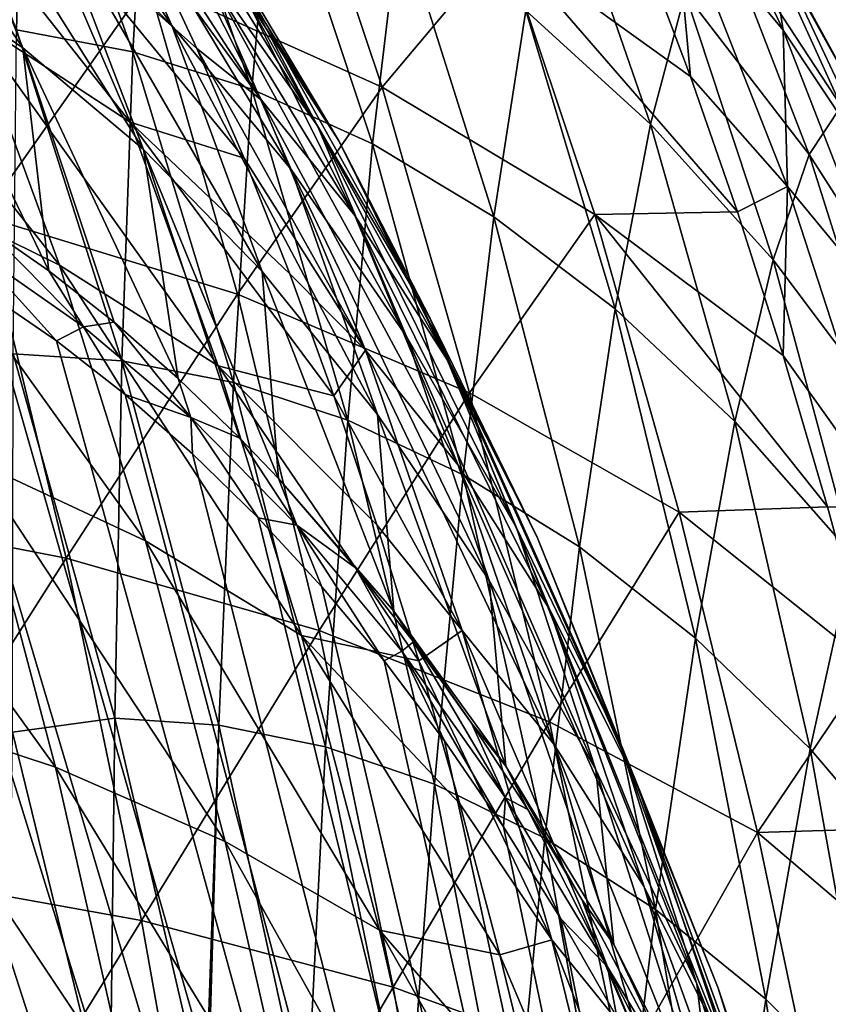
# Model space of a CAD drawing. Header units: millimetres. Extents: x 0 to 99, y -177 to 177.
# Tile 190 of 192: x 68 to 80, y 129 to 144. Entities that reach past the tile are written whole.
import ezdxf

# ---------------------------------------------------------------- set-up
doc = ezdxf.new("R2010")
doc.units = ezdxf.units.MM
doc.header["$LTSCALE"] = 26.699852
for name, color, linetype in [('10', 7, 'CONTINUOUS'), ('14', 7, 'CONTINUOUS'), ('18', 7, 'CONTINUOUS'), ('20', 7, 'CONTINUOUS'), ('32', 7, 'CONTINUOUS'), ('7', 7, 'CONTINUOUS'), ('9', 7, 'CONTINUOUS')]:
    doc.layers.add(name, color=color, linetype=linetype)

msp = doc.modelspace()

# ---------------------------------------------------------------- linework, layer by layer
at = {"layer": '10', "color": 253, "linetype": 'Continuous', "true_color": 0x9ca8ab}
for points in [[(67.762, 138.859, 74.383), (69.245, 133.542, 73.996), (67.75, 133.337, 68.319), (67.762, 138.859, 74.383)], [(67.75, 133.337, 68.319), (69.245, 133.542, 73.996), (69.171, 127.507, 68.236), (67.75, 133.337, 68.319)], [(69.245, 133.542, 73.996), (70.568, 127.855, 73.651), (69.171, 127.507, 68.236), (69.245, 133.542, 73.996)], [(67.672, 127.192, 62.675), (67.75, 133.337, 68.319), (69.171, 127.507, 68.236), (67.672, 127.192, 62.675)]]:
    msp.add_3dface(points, dxfattribs=at)
at = {"layer": '14', "color": 253, "linetype": 'Continuous', "true_color": 0x9ca8ab}
for points in [[(73.15, 142.751, 186.575), (71.779, 146.831, 181.538), (69.731, 144.288, 188.843), (73.15, 142.751, 186.575)], [(73.15, 142.751, 186.575), (74.928, 144.867, 179.215), (71.779, 146.831, 181.538), (73.15, 142.751, 186.575)], [(67.32, 140.867, 195.825), (69.731, 144.288, 188.843), (65.994, 145.506, 190.915), (67.32, 140.867, 195.825)], [(76.253, 140.893, 184.11), (74.928, 144.867, 179.215), (73.15, 142.751, 186.575), (76.253, 140.893, 184.11)], [(78.337, 140.933, 178.836), (77.653, 142.908, 176.285), (74.928, 144.867, 179.215), (78.337, 140.933, 178.836)], [(76.253, 140.893, 184.11), (78.337, 140.933, 178.836), (74.928, 144.867, 179.215), (76.253, 140.893, 184.11)], [(77.653, 142.908, 176.285), (76.952, 144.768, 173.671), (74.928, 144.867, 179.215), (77.653, 142.908, 176.285)], [(71.034, 139.728, 193.669), (69.731, 144.288, 188.843), (67.32, 140.867, 195.825), (71.034, 139.728, 193.669)], [(71.034, 139.728, 193.669), (73.15, 142.751, 186.575), (69.731, 144.288, 188.843), (71.034, 139.728, 193.669)], [(74.423, 138.289, 191.294), (73.15, 142.751, 186.575), (71.034, 139.728, 193.669), (74.423, 138.289, 191.294)], [(74.423, 138.289, 191.294), (76.253, 140.893, 184.11), (73.15, 142.751, 186.575), (74.423, 138.289, 191.294)], [(68.534, 135.876, 200.375), (67.32, 140.867, 195.825), (64.512, 136.655, 202.368), (68.534, 135.876, 200.375)], [(68.534, 135.876, 200.375), (71.034, 139.728, 193.669), (67.32, 140.867, 195.825), (68.534, 135.876, 200.375)], [(77.488, 136.549, 188.7), (76.253, 140.893, 184.11), (74.423, 138.289, 191.294), (77.488, 136.549, 188.7)], [(79.005, 138.836, 181.331), (78.337, 140.933, 178.836), (76.253, 140.893, 184.11), (79.005, 138.836, 181.331)], [(79.654, 136.625, 183.756), (79.005, 138.836, 181.331), (76.253, 140.893, 184.11), (79.654, 136.625, 183.756)], [(77.488, 136.549, 188.7), (79.654, 136.625, 183.756), (76.253, 140.893, 184.11), (77.488, 136.549, 188.7)], [(72.228, 134.82, 198.144), (71.034, 139.728, 193.669), (68.534, 135.876, 200.375), (72.228, 134.82, 198.144)], [(72.228, 134.82, 198.144), (74.423, 138.289, 191.294), (71.034, 139.728, 193.669), (72.228, 134.82, 198.144)], [(75.593, 133.485, 195.675), (74.423, 138.289, 191.294), (72.228, 134.82, 198.144), (75.593, 133.485, 195.675)], [(75.593, 133.485, 195.675), (77.488, 136.549, 188.7), (74.423, 138.289, 191.294), (75.593, 133.485, 195.675)], [(65.628, 131.306, 206.598), (68.534, 135.876, 200.375), (64.512, 136.655, 202.368), (65.628, 131.306, 206.598)], [(78.629, 131.872, 192.966), (77.488, 136.549, 188.7), (75.593, 133.485, 195.675), (78.629, 131.872, 192.966)], [(80.279, 134.32, 186.089), (79.654, 136.625, 183.756), (77.488, 136.549, 188.7), (80.279, 134.32, 186.089)], [(78.629, 131.872, 192.966), (80.279, 134.32, 186.089), (77.488, 136.549, 188.7), (78.629, 131.872, 192.966)], [(69.635, 130.588, 204.556), (68.534, 135.876, 200.375), (65.628, 131.306, 206.598), (69.635, 130.588, 204.556)], [(69.635, 130.588, 204.556), (72.228, 134.82, 198.144), (68.534, 135.876, 200.375), (69.635, 130.588, 204.556)], [(73.312, 129.615, 202.259), (72.228, 134.82, 198.144), (69.635, 130.588, 204.556), (73.312, 129.615, 202.259)], [(73.312, 129.615, 202.259), (75.593, 133.485, 195.675), (72.228, 134.82, 198.144), (73.312, 129.615, 202.259)], [(80.877, 131.94, 188.319), (80.279, 134.32, 186.089), (78.629, 131.872, 192.966), (80.877, 131.94, 188.319)], [(76.659, 128.388, 199.708), (75.593, 133.485, 195.675), (73.312, 129.615, 202.259), (76.659, 128.388, 199.708)], [(76.659, 128.388, 199.708), (78.629, 131.872, 192.966), (75.593, 133.485, 195.675), (76.659, 128.388, 199.708)], [(81.451, 129.472, 190.462), (80.877, 131.94, 188.319), (78.629, 131.872, 192.966), (81.451, 129.472, 190.462)], [(79.675, 126.906, 196.902), (78.629, 131.872, 192.966), (76.659, 128.388, 199.708), (79.675, 126.906, 196.902)], [(79.675, 126.906, 196.902), (81.451, 129.472, 190.462), (78.629, 131.872, 192.966), (79.675, 126.906, 196.902)], [(66.63, 125.711, 210.448), (69.635, 130.588, 204.556), (65.628, 131.306, 206.598), (66.63, 125.711, 210.448)], [(70.623, 125.052, 208.362), (69.635, 130.588, 204.556), (66.63, 125.711, 210.448), (70.623, 125.052, 208.362)], [(70.623, 125.052, 208.362), (73.312, 129.615, 202.259), (69.635, 130.588, 204.556), (70.623, 125.052, 208.362)], [(74.286, 124.163, 206.009), (73.312, 129.615, 202.259), (70.623, 125.052, 208.362), (74.286, 124.163, 206.009)], [(74.286, 124.163, 206.009), (76.659, 128.388, 199.708), (73.312, 129.615, 202.259), (74.286, 124.163, 206.009)]]:
    msp.add_3dface(points, dxfattribs=at)
at = {"layer": '18', "color": 253, "linetype": 'Continuous', "true_color": 0x9ca8ab}
for points in [[(67.104, 143.784, 175.757), (65.699, 147.007, 170.55), (69.468, 142.238, 174.044), (67.104, 143.784, 175.757)], [(69.468, 142.238, 174.044), (65.699, 147.007, 170.55), (68.117, 145.397, 168.939), (69.468, 142.238, 174.044)], [(69.744, 144.807, 164.889), (70.444, 143.315, 167.602), (68.117, 145.397, 168.939), (69.744, 144.807, 164.889)], [(70.444, 143.315, 167.602), (71.134, 141.716, 170.258), (68.117, 145.397, 168.939), (70.444, 143.315, 167.602)], [(71.134, 141.716, 170.258), (69.468, 142.238, 174.044), (68.117, 145.397, 168.939), (71.134, 141.716, 170.258)], [(65.907, 141.396, 182.391), (64.532, 145.096, 177.354), (68.438, 140.153, 180.706), (65.907, 141.396, 182.391)], [(68.438, 140.153, 180.706), (64.532, 145.096, 177.354), (67.104, 143.784, 175.757), (68.438, 140.153, 180.706)], [(68.438, 140.153, 180.706), (67.104, 143.784, 175.757), (70.754, 138.685, 178.89), (68.438, 140.153, 180.706)], [(70.754, 138.685, 178.89), (67.104, 143.784, 175.757), (69.468, 142.238, 174.044), (70.754, 138.685, 178.89)], [(71.134, 141.716, 170.258), (71.802, 140.025, 172.828), (69.468, 142.238, 174.044), (71.134, 141.716, 170.258)], [(71.802, 140.025, 172.828), (72.445, 138.243, 175.309), (69.468, 142.238, 174.044), (71.802, 140.025, 172.828)], [(72.445, 138.243, 175.309), (70.754, 138.685, 178.89), (69.468, 142.238, 174.044), (72.445, 138.243, 175.309)], [(67.192, 137.298, 187.136), (65.907, 141.396, 182.391), (69.692, 136.13, 185.366), (67.192, 137.298, 187.136)], [(69.692, 136.13, 185.366), (65.907, 141.396, 182.391), (68.438, 140.153, 180.706), (69.692, 136.13, 185.366)], [(69.692, 136.13, 185.366), (68.438, 140.153, 180.706), (71.969, 134.749, 183.451), (69.692, 136.13, 185.366)], [(71.969, 134.749, 183.451), (68.438, 140.153, 180.706), (70.754, 138.685, 178.89), (71.969, 134.749, 183.451)], [(72.445, 138.243, 175.309), (73.072, 136.361, 177.708), (70.754, 138.685, 178.89), (72.445, 138.243, 175.309)], [(73.072, 136.361, 177.708), (73.684, 134.378, 180.022), (70.754, 138.685, 178.89), (73.072, 136.361, 177.708)], [(73.684, 134.378, 180.022), (71.969, 134.749, 183.451), (70.754, 138.685, 178.89), (73.684, 134.378, 180.022)], [(65.661, 133.721, 193.263), (64.455, 138.261, 188.774), (68.38, 132.826, 191.558), (65.661, 133.721, 193.263)], [(68.38, 132.826, 191.558), (64.455, 138.261, 188.774), (67.192, 137.298, 187.136), (68.38, 132.826, 191.558)], [(68.38, 132.826, 191.558), (67.192, 137.298, 187.136), (70.857, 131.738, 189.71), (68.38, 132.826, 191.558)], [(70.857, 131.738, 189.71), (67.192, 137.298, 187.136), (69.692, 136.13, 185.366), (70.857, 131.738, 189.71)], [(70.857, 131.738, 189.71), (69.692, 136.13, 185.366), (73.108, 130.448, 187.704), (70.857, 131.738, 189.71)], [(73.108, 130.448, 187.704), (69.692, 136.13, 185.366), (71.969, 134.749, 183.451), (73.108, 130.448, 187.704)], [(73.684, 134.378, 180.022), (74.281, 132.291, 182.264), (71.969, 134.749, 183.451), (73.684, 134.378, 180.022)], [(74.281, 132.291, 182.264), (74.865, 130.085, 184.456), (71.969, 134.749, 183.451), (74.281, 132.291, 182.264)], [(74.865, 130.085, 184.456), (73.108, 130.448, 187.704), (71.969, 134.749, 183.451), (74.865, 130.085, 184.456)], [(66.76, 128.849, 197.41), (65.661, 133.721, 193.263), (69.467, 128.022, 195.646), (66.76, 128.849, 197.41)], [(69.467, 128.022, 195.646), (65.661, 133.721, 193.263), (68.38, 132.826, 191.558), (69.467, 128.022, 195.646)], [(69.467, 128.022, 195.646), (68.38, 132.826, 191.558), (71.93, 127.015, 193.727), (69.467, 128.022, 195.646)], [(71.93, 127.015, 193.727), (68.38, 132.826, 191.558), (70.857, 131.738, 189.71), (71.93, 127.015, 193.727)], [(71.93, 127.015, 193.727), (70.857, 131.738, 189.71), (74.166, 125.821, 191.638), (71.93, 127.015, 193.727)], [(74.166, 125.821, 191.638), (70.857, 131.738, 189.71), (73.108, 130.448, 187.704), (74.166, 125.821, 191.638)], [(74.865, 130.085, 184.456), (75.433, 127.769, 186.584), (73.108, 130.448, 187.704), (74.865, 130.085, 184.456)], [(75.433, 127.769, 186.584), (75.984, 125.365, 188.621), (73.108, 130.448, 187.704), (75.433, 127.769, 186.584)], [(75.984, 125.365, 188.621), (74.166, 125.821, 191.638), (73.108, 130.448, 187.704), (75.984, 125.365, 188.621)]]:
    msp.add_3dface(points, dxfattribs=at)
at = {"layer": '20', "color": 253, "linetype": 'Continuous', "true_color": 0x9ca8ab}
for points in [[(56.531, 141.976, 66.575), (89.445, 62.517, 189.411), (57.871, 142.177, 71.576), (56.531, 141.976, 66.575)], [(57.871, 142.177, 71.576), (89.445, 62.517, 189.411), (59.231, 142.252, 76.651), (57.871, 142.177, 71.576)], [(59.231, 142.252, 76.651), (89.445, 62.517, 189.411), (60.487, 142.153, 81.34), (59.231, 142.252, 76.651)], [(60.487, 142.153, 81.34), (89.445, 62.517, 189.411), (61.713, 141.968, 85.912), (60.487, 142.153, 81.34)], [(55.211, 141.649, 61.648), (89.445, 62.517, 189.411), (56.531, 141.976, 66.575), (55.211, 141.649, 61.648)], [(61.713, 141.968, 85.912), (89.445, 62.517, 189.411), (62.906, 141.697, 90.367), (61.713, 141.968, 85.912)], [(53.901, 141.184, 56.757), (89.445, 62.517, 189.411), (55.211, 141.649, 61.648), (53.901, 141.184, 56.757)], [(62.906, 141.697, 90.367), (89.445, 62.517, 189.411), (64.069, 141.341, 94.705), (62.906, 141.697, 90.367)], [(64.069, 141.341, 94.705), (89.445, 62.517, 189.411), (65.2, 140.899, 98.926), (64.069, 141.341, 94.705)], [(52.612, 140.597, 51.95), (89.445, 62.517, 189.411), (53.901, 141.184, 56.757), (52.612, 140.597, 51.95)], [(65.2, 140.899, 98.926), (89.445, 62.517, 189.411), (66.298, 140.37, 103.024), (65.2, 140.899, 98.926)], [(51.376, 139.915, 47.334), (89.445, 62.517, 189.411), (52.612, 140.597, 51.95), (51.376, 139.915, 47.334)], [(66.298, 140.37, 103.024), (89.445, 62.517, 189.411), (67.361, 139.752, 106.993), (66.298, 140.37, 103.024)], [(50.192, 139.133, 42.917), (89.445, 62.517, 189.411), (51.376, 139.915, 47.334), (50.192, 139.133, 42.917)], [(67.361, 139.752, 106.993), (89.445, 62.517, 189.411), (68.393, 139.048, 110.844), (67.361, 139.752, 106.993)], [(49.058, 138.26, 38.685), (89.445, 62.517, 189.411), (50.192, 139.133, 42.917), (49.058, 138.26, 38.685)], [(68.393, 139.048, 110.844), (89.445, 62.517, 189.411), (69.397, 138.263, 114.592), (68.393, 139.048, 110.844)], [(47.982, 137.323, 34.667), (89.445, 62.517, 189.411), (49.058, 138.26, 38.685), (47.982, 137.323, 34.667)], [(69.397, 138.263, 114.592), (89.445, 62.517, 189.411), (70.378, 137.4, 118.25), (69.397, 138.263, 114.592)], [(70.378, 137.4, 118.25), (89.445, 62.517, 189.411), (71.336, 136.465, 121.827), (70.378, 137.4, 118.25)], [(46.965, 136.318, 30.875), (89.445, 62.517, 189.411), (47.982, 137.323, 34.667), (46.965, 136.318, 30.875)], [(71.336, 136.465, 121.827), (89.445, 62.517, 189.411), (72.269, 135.459, 125.309), (71.336, 136.465, 121.827)], [(46.004, 135.251, 27.286), (89.445, 62.517, 189.411), (46.965, 136.318, 30.875), (46.004, 135.251, 27.286)], [(72.269, 135.459, 125.309), (89.445, 62.517, 189.411), (73.177, 134.376, 128.697), (72.269, 135.459, 125.309)], [(45.091, 134.139, 23.878), (89.445, 62.517, 189.411), (46.004, 135.251, 27.286), (45.091, 134.139, 23.878)], [(73.177, 134.376, 128.697), (89.445, 62.517, 189.411), (74.06, 133.21, 131.994), (73.177, 134.376, 128.697)], [(44.228, 132.976, 20.658), (89.445, 62.517, 189.411), (45.091, 134.139, 23.878), (44.228, 132.976, 20.658)], [(74.06, 133.21, 131.994), (89.445, 62.517, 189.411), (74.92, 131.956, 135.204), (74.06, 133.21, 131.994)], [(43.414, 131.771, 17.62), (89.445, 62.517, 189.411), (44.228, 132.976, 20.658), (43.414, 131.771, 17.62)], [(74.92, 131.956, 135.204), (89.445, 62.517, 189.411), (75.759, 130.609, 138.332), (74.92, 131.956, 135.204)], [(41.924, 129.287, 12.059), (89.445, 62.517, 189.411), (43.414, 131.771, 17.62), (41.924, 129.287, 12.059)], [(75.759, 130.609, 138.332), (89.445, 62.517, 189.411), (76.575, 129.178, 141.379), (75.759, 130.609, 138.332)]]:
    msp.add_3dface(points, dxfattribs=at)
at = {"layer": '32', "color": 253, "linetype": 'Continuous', "true_color": 0x9ca8ab}
for points in [[(68.789, 139.253, 112.515), (67.333, 140.726, 107.678), (67.205, 140.358, 106.612), (68.789, 139.253, 112.515)], [(68.28, 140.067, 111.194), (67.333, 140.726, 107.678), (68.789, 139.253, 112.515), (68.28, 140.067, 111.194)], [(67.361, 139.752, 106.993), (68.393, 139.048, 110.844), (67.205, 140.358, 106.612), (67.361, 139.752, 106.993)], [(68.393, 139.048, 110.844), (68.789, 139.253, 112.515), (67.205, 140.358, 106.612), (68.393, 139.048, 110.844)], [(69.234, 139.32, 114.741), (68.28, 140.067, 111.194), (68.789, 139.253, 112.515), (69.234, 139.32, 114.741)], [(70.355, 137.927, 118.356), (69.234, 139.32, 114.741), (68.789, 139.253, 112.515), (70.355, 137.927, 118.356)], [(70.172, 138.499, 118.224), (69.234, 139.32, 114.741), (70.355, 137.927, 118.356), (70.172, 138.499, 118.224)], [(68.393, 139.048, 110.844), (69.397, 138.263, 114.592), (68.789, 139.253, 112.515), (68.393, 139.048, 110.844)], [(69.397, 138.263, 114.592), (70.355, 137.927, 118.356), (68.789, 139.253, 112.515), (69.397, 138.263, 114.592)], [(71.069, 137.629, 121.556), (70.172, 138.499, 118.224), (70.355, 137.927, 118.356), (71.069, 137.629, 121.556)], [(69.397, 138.263, 114.592), (70.378, 137.4, 118.25), (70.355, 137.927, 118.356), (69.397, 138.263, 114.592)], [(71.904, 136.358, 124.13), (71.069, 137.629, 121.556), (70.355, 137.927, 118.356), (71.904, 136.358, 124.13)], [(70.378, 137.4, 118.25), (71.336, 136.465, 121.827), (70.355, 137.927, 118.356), (70.378, 137.4, 118.25)], [(71.336, 136.465, 121.827), (71.904, 136.358, 124.13), (70.355, 137.927, 118.356), (71.336, 136.465, 121.827)], [(71.633, 137.036, 123.651), (71.069, 137.629, 121.556), (71.904, 136.358, 124.13), (71.633, 137.036, 123.651)], [(72.76, 135.736, 127.838), (71.633, 137.036, 123.651), (71.904, 136.358, 124.13), (72.76, 135.736, 127.838)], [(71.336, 136.465, 121.827), (72.269, 135.459, 125.309), (71.904, 136.358, 124.13), (71.336, 136.465, 121.827)], [(73.436, 134.518, 129.84), (72.76, 135.736, 127.838), (71.904, 136.358, 124.13), (73.436, 134.518, 129.84)], [(72.269, 135.459, 125.309), (73.177, 134.376, 128.697), (71.904, 136.358, 124.13), (72.269, 135.459, 125.309)], [(73.177, 134.376, 128.697), (73.436, 134.518, 129.84), (71.904, 136.358, 124.13), (73.177, 134.376, 128.697)], [(73.606, 134.653, 130.982), (72.76, 135.736, 127.838), (73.436, 134.518, 129.84), (73.606, 134.653, 130.982)], [(74.951, 132.378, 135.486), (73.606, 134.653, 130.982), (73.436, 134.518, 129.84), (74.951, 132.378, 135.486)], [(74.452, 133.468, 134.123), (73.606, 134.653, 130.982), (74.951, 132.378, 135.486), (74.452, 133.468, 134.123)], [(73.177, 134.376, 128.697), (74.06, 133.21, 131.994), (73.436, 134.518, 129.84), (73.177, 134.376, 128.697)], [(74.06, 133.21, 131.994), (74.92, 131.956, 135.204), (73.436, 134.518, 129.84), (74.06, 133.21, 131.994)], [(74.92, 131.956, 135.204), (74.951, 132.378, 135.486), (73.436, 134.518, 129.84), (74.92, 131.956, 135.204)], [(75.277, 132.205, 137.186), (74.452, 133.468, 134.123), (74.951, 132.378, 135.486), (75.277, 132.205, 137.186)], [(74.92, 131.956, 135.204), (75.759, 130.609, 138.332), (74.951, 132.378, 135.486), (74.92, 131.956, 135.204)], [(76.439, 129.911, 141.031), (75.277, 132.205, 137.186), (74.951, 132.378, 135.486), (76.439, 129.911, 141.031)], [(75.759, 130.609, 138.332), (76.439, 129.911, 141.031), (74.951, 132.378, 135.486), (75.759, 130.609, 138.332)], [(76.065, 130.891, 140.114), (75.277, 132.205, 137.186), (76.439, 129.911, 141.031), (76.065, 130.891, 140.114)], [(77.563, 128.054, 145.678), (76.065, 130.891, 140.114), (76.439, 129.911, 141.031), (77.563, 128.054, 145.678)], [(75.759, 130.609, 138.332), (76.575, 129.178, 141.379), (76.439, 129.911, 141.031), (75.759, 130.609, 138.332)], [(77.882, 127.091, 146.411), (77.563, 128.054, 145.678), (76.439, 129.911, 141.031), (77.882, 127.091, 146.411)], [(76.575, 129.178, 141.379), (77.369, 127.663, 144.341), (76.439, 129.911, 141.031), (76.575, 129.178, 141.379)], [(77.369, 127.663, 144.341), (77.882, 127.091, 146.411), (76.439, 129.911, 141.031), (77.369, 127.663, 144.341)]]:
    msp.add_3dface(points, dxfattribs=at)
at = {"layer": '7', "color": 253, "linetype": 'Continuous', "true_color": 0x9ca8ab}
for points in [[(68.291, 145.431, 125.069), (70.079, 143.648, 131.867), (66.851, 148.515, 126.876), (68.291, 145.431, 125.069)], [(66.851, 148.515, 126.876), (70.079, 143.648, 131.867), (68.688, 146.736, 133.869), (66.851, 148.515, 126.876)], [(66.125, 144.536, 109.694), (67.903, 143.326, 116.431), (64.635, 148.117, 111.2), (66.125, 144.536, 109.694)], [(64.635, 148.117, 111.2), (67.903, 143.326, 116.431), (66.472, 146.914, 118.161), (64.635, 148.117, 111.2)], [(70.476, 144.633, 140.687), (72.203, 142.186, 147.269), (69.076, 147.236, 142.678), (70.476, 144.633, 140.687)], [(69.076, 147.236, 142.678), (72.203, 142.186, 147.269), (70.837, 144.785, 149.413), (69.076, 147.236, 142.678)], [(67.903, 143.326, 116.431), (69.665, 141.84, 123.116), (66.472, 146.914, 118.161), (67.903, 143.326, 116.431)], [(66.472, 146.914, 118.161), (69.665, 141.84, 123.116), (68.291, 145.431, 125.069), (66.472, 146.914, 118.161)], [(70.837, 144.785, 149.413), (72.518, 141.966, 155.836), (69.436, 146.921, 151.324), (70.837, 144.785, 149.413)], [(69.436, 146.921, 151.324), (72.518, 141.966, 155.836), (71.141, 144.097, 157.864), (69.436, 146.921, 151.324)], [(70.079, 143.648, 131.867), (71.821, 141.548, 138.497), (68.688, 146.736, 133.869), (70.079, 143.648, 131.867)], [(68.688, 146.736, 133.869), (71.821, 141.548, 138.497), (70.476, 144.633, 140.687), (68.688, 146.736, 133.869)], [(69.762, 145.785, 159.616), (71.385, 142.561, 165.849), (69.039, 146.189, 162.139), (69.762, 145.785, 159.616)], [(69.039, 146.189, 162.139), (71.385, 142.561, 165.849), (69.744, 144.807, 164.889), (69.039, 146.189, 162.139)], [(71.141, 144.097, 157.864), (72.751, 140.877, 164.02), (69.762, 145.785, 159.616), (71.141, 144.097, 157.864)], [(69.762, 145.785, 159.616), (72.751, 140.877, 164.02), (71.385, 142.561, 165.849), (69.762, 145.785, 159.616)], [(69.665, 141.84, 123.116), (71.396, 140.06, 129.697), (68.291, 145.431, 125.069), (69.665, 141.84, 123.116)], [(68.291, 145.431, 125.069), (71.396, 140.06, 129.697), (70.079, 143.648, 131.867), (68.291, 145.431, 125.069)], [(69.744, 144.807, 164.889), (71.385, 142.561, 165.849), (70.444, 143.315, 167.602), (69.744, 144.807, 164.889)], [(72.203, 142.186, 147.269), (73.851, 139.376, 153.553), (70.837, 144.785, 149.413), (72.203, 142.186, 147.269)], [(70.837, 144.785, 149.413), (73.851, 139.376, 153.553), (72.518, 141.966, 155.836), (70.837, 144.785, 149.413)], [(71.821, 141.548, 138.497), (73.503, 139.111, 144.903), (70.476, 144.633, 140.687), (71.821, 141.548, 138.497)], [(70.476, 144.633, 140.687), (73.503, 139.111, 144.903), (72.203, 142.186, 147.269), (70.476, 144.633, 140.687)], [(67.903, 143.326, 116.431), (66.125, 144.536, 109.694), (68.28, 140.067, 111.194), (67.903, 143.326, 116.431)], [(68.28, 140.067, 111.194), (66.125, 144.536, 109.694), (67.333, 140.726, 107.678), (68.28, 140.067, 111.194)], [(72.518, 141.966, 155.836), (74.107, 138.755, 161.891), (71.141, 144.097, 157.864), (72.518, 141.966, 155.836)], [(71.141, 144.097, 157.864), (74.107, 138.755, 161.891), (72.751, 140.877, 164.02), (71.141, 144.097, 157.864)], [(71.396, 140.06, 129.697), (73.083, 137.97, 136.119), (70.079, 143.648, 131.867), (71.396, 140.06, 129.697)], [(70.079, 143.648, 131.867), (73.083, 137.97, 136.119), (71.821, 141.548, 138.497), (70.079, 143.648, 131.867)], [(69.665, 141.84, 123.116), (67.903, 143.326, 116.431), (70.172, 138.499, 118.224), (69.665, 141.84, 123.116)], [(70.172, 138.499, 118.224), (67.903, 143.326, 116.431), (69.234, 139.32, 114.741), (70.172, 138.499, 118.224)], [(69.234, 139.32, 114.741), (67.903, 143.326, 116.431), (68.28, 140.067, 111.194), (69.234, 139.32, 114.741)], [(71.385, 142.561, 165.849), (72.904, 138.91, 171.637), (70.444, 143.315, 167.602), (71.385, 142.561, 165.849)], [(70.444, 143.315, 167.602), (72.904, 138.91, 171.637), (71.134, 141.716, 170.258), (70.444, 143.315, 167.602)], [(72.751, 140.877, 164.02), (74.257, 137.235, 169.743), (71.385, 142.561, 165.849), (72.751, 140.877, 164.02)], [(71.385, 142.561, 165.849), (74.257, 137.235, 169.743), (72.904, 138.91, 171.637), (71.385, 142.561, 165.849)], [(73.503, 139.111, 144.903), (75.111, 136.32, 151.026), (72.203, 142.186, 147.269), (73.503, 139.111, 144.903)], [(72.203, 142.186, 147.269), (75.111, 136.32, 151.026), (73.851, 139.376, 153.553), (72.203, 142.186, 147.269)], [(73.851, 139.376, 153.553), (75.411, 136.184, 159.484), (72.518, 141.966, 155.836), (73.851, 139.376, 153.553)], [(72.518, 141.966, 155.836), (75.411, 136.184, 159.484), (74.107, 138.755, 161.891), (72.518, 141.966, 155.836)], [(71.396, 140.06, 129.697), (69.665, 141.84, 123.116), (71.633, 137.036, 123.651), (71.396, 140.06, 129.697)], [(71.633, 137.036, 123.651), (69.665, 141.84, 123.116), (71.069, 137.629, 121.556), (71.633, 137.036, 123.651)], [(71.069, 137.629, 121.556), (69.665, 141.84, 123.116), (70.172, 138.499, 118.224), (71.069, 137.629, 121.556)], [(71.134, 141.716, 170.258), (72.904, 138.91, 171.637), (71.802, 140.025, 172.828), (71.134, 141.716, 170.258)], [(73.083, 137.97, 136.119), (74.712, 135.551, 142.327), (71.821, 141.548, 138.497), (73.083, 137.97, 136.119)], [(71.821, 141.548, 138.497), (74.712, 135.551, 142.327), (73.503, 139.111, 144.903), (71.821, 141.548, 138.497)], [(74.107, 138.755, 161.891), (75.595, 135.13, 167.529), (72.751, 140.877, 164.02), (74.107, 138.755, 161.891)], [(72.751, 140.877, 164.02), (75.595, 135.13, 167.529), (74.257, 137.235, 169.743), (72.751, 140.877, 164.02)], [(73.083, 137.97, 136.119), (71.396, 140.06, 129.697), (73.317, 135.102, 130.062), (73.083, 137.97, 136.119)], [(73.317, 135.102, 130.062), (71.396, 140.06, 129.697), (71.633, 137.036, 123.651), (73.317, 135.102, 130.062)], [(71.802, 140.025, 172.828), (72.904, 138.91, 171.637), (72.445, 138.243, 175.309), (71.802, 140.025, 172.828)], [(75.111, 136.32, 151.026), (76.632, 133.156, 156.813), (73.851, 139.376, 153.553), (75.111, 136.32, 151.026)], [(73.851, 139.376, 153.553), (76.632, 133.156, 156.813), (75.411, 136.184, 159.484), (73.851, 139.376, 153.553)], [(74.712, 135.551, 142.327), (76.271, 132.788, 148.267), (73.503, 139.111, 144.903), (74.712, 135.551, 142.327)], [(73.503, 139.111, 144.903), (76.271, 132.788, 148.267), (75.111, 136.32, 151.026), (73.503, 139.111, 144.903)], [(72.904, 138.91, 171.637), (74.315, 134.819, 176.956), (72.445, 138.243, 175.309), (72.904, 138.91, 171.637)], [(74.257, 137.235, 169.743), (75.657, 133.159, 175.013), (72.904, 138.91, 171.637), (74.257, 137.235, 169.743)], [(72.904, 138.91, 171.637), (75.657, 133.159, 175.013), (74.315, 134.819, 176.956), (72.904, 138.91, 171.637)], [(75.411, 136.184, 159.484), (76.87, 132.586, 165.016), (74.107, 138.755, 161.891), (75.411, 136.184, 159.484)], [(74.107, 138.755, 161.891), (76.87, 132.586, 165.016), (75.595, 135.13, 167.529), (74.107, 138.755, 161.891)], [(72.445, 138.243, 175.309), (74.315, 134.819, 176.956), (73.072, 136.361, 177.708), (72.445, 138.243, 175.309)], [(74.712, 135.551, 142.327), (73.083, 137.97, 136.119), (74.955, 132.84, 136.309), (74.712, 135.551, 142.327)], [(74.955, 132.84, 136.309), (73.083, 137.97, 136.119), (73.317, 135.102, 130.062), (74.955, 132.84, 136.309)], [(75.595, 135.13, 167.529), (76.976, 131.079, 172.729), (74.257, 137.235, 169.743), (75.595, 135.13, 167.529)], [(74.257, 137.235, 169.743), (76.976, 131.079, 172.729), (75.657, 133.159, 175.013), (74.257, 137.235, 169.743)], [(73.317, 135.102, 130.062), (71.633, 137.036, 123.651), (72.76, 135.736, 127.838), (73.317, 135.102, 130.062)], [(73.072, 136.361, 177.708), (74.315, 134.819, 176.956), (73.684, 134.378, 180.022), (73.072, 136.361, 177.708)], [(76.271, 132.788, 148.267), (77.746, 129.663, 153.89), (75.111, 136.32, 151.026), (76.271, 132.788, 148.267)], [(75.111, 136.32, 151.026), (77.746, 129.663, 153.89), (76.632, 133.156, 156.813), (75.111, 136.32, 151.026)], [(76.632, 133.156, 156.813), (78.056, 129.597, 162.219), (75.411, 136.184, 159.484), (76.632, 133.156, 156.813)], [(75.411, 136.184, 159.484), (78.056, 129.597, 162.219), (76.87, 132.586, 165.016), (75.411, 136.184, 159.484)], [(73.317, 135.102, 130.062), (72.76, 135.736, 127.838), (73.606, 134.653, 130.982), (73.317, 135.102, 130.062)], [(76.271, 132.788, 148.267), (74.712, 135.551, 142.327), (76.53, 130.238, 142.322), (76.271, 132.788, 148.267)], [(76.53, 130.238, 142.322), (74.712, 135.551, 142.327), (74.955, 132.84, 136.309), (76.53, 130.238, 142.322)], [(74.955, 132.84, 136.309), (73.317, 135.102, 130.062), (74.452, 133.468, 134.123), (74.955, 132.84, 136.309)], [(74.452, 133.468, 134.123), (73.317, 135.102, 130.062), (73.606, 134.653, 130.982), (74.452, 133.468, 134.123)], [(76.87, 132.586, 165.016), (78.226, 128.573, 170.128), (75.595, 135.13, 167.529), (76.87, 132.586, 165.016)], [(75.595, 135.13, 167.529), (78.226, 128.573, 170.128), (76.976, 131.079, 172.729), (75.595, 135.13, 167.529)], [(74.315, 134.819, 176.956), (75.627, 130.306, 181.838), (73.684, 134.378, 180.022), (74.315, 134.819, 176.956)], [(75.657, 133.159, 175.013), (76.957, 128.667, 179.856), (74.315, 134.819, 176.956), (75.657, 133.159, 175.013)], [(74.315, 134.819, 176.956), (76.957, 128.667, 179.856), (75.627, 130.306, 181.838), (74.315, 134.819, 176.956)], [(73.684, 134.378, 180.022), (75.627, 130.306, 181.838), (74.281, 132.291, 182.264), (73.684, 134.378, 180.022)], [(75.277, 132.205, 137.186), (74.955, 132.84, 136.309), (74.452, 133.468, 134.123), (75.277, 132.205, 137.186)], [(76.976, 131.079, 172.729), (78.259, 126.622, 177.516), (75.657, 133.159, 175.013), (76.976, 131.079, 172.729)], [(75.657, 133.159, 175.013), (78.259, 126.622, 177.516), (76.957, 128.667, 179.856), (75.657, 133.159, 175.013)], [(77.746, 129.663, 153.89), (79.129, 126.158, 159.151), (76.632, 133.156, 156.813), (77.746, 129.663, 153.89)], [(76.632, 133.156, 156.813), (79.129, 126.158, 159.151), (78.056, 129.597, 162.219), (76.632, 133.156, 156.813)], [(76.53, 130.238, 142.322), (74.955, 132.84, 136.309), (76.065, 130.891, 140.114), (76.53, 130.238, 142.322)], [(76.065, 130.891, 140.114), (74.955, 132.84, 136.309), (75.277, 132.205, 137.186), (76.065, 130.891, 140.114)], [(77.746, 129.663, 153.89), (76.271, 132.788, 148.267), (78.029, 127.281, 148.046), (77.746, 129.663, 153.89)], [(78.029, 127.281, 148.046), (76.271, 132.788, 148.267), (76.53, 130.238, 142.322), (78.029, 127.281, 148.046)], [(78.056, 129.597, 162.219), (79.38, 125.638, 167.224), (76.87, 132.586, 165.016), (78.056, 129.597, 162.219)], [(76.87, 132.586, 165.016), (79.38, 125.638, 167.224), (78.226, 128.573, 170.128), (76.87, 132.586, 165.016)], [(74.281, 132.291, 182.264), (75.627, 130.306, 181.838), (74.865, 130.085, 184.456), (74.281, 132.291, 182.264)], [(78.226, 128.573, 170.128), (79.484, 124.167, 174.841), (76.976, 131.079, 172.729), (78.226, 128.573, 170.128)], [(76.976, 131.079, 172.729), (79.484, 124.167, 174.841), (78.259, 126.622, 177.516), (76.976, 131.079, 172.729)], [(77.563, 128.054, 145.678), (76.53, 130.238, 142.322), (76.065, 130.891, 140.114), (77.563, 128.054, 145.678)], [(75.627, 130.306, 181.838), (76.847, 125.392, 186.312), (74.865, 130.085, 184.456), (75.627, 130.306, 181.838)], [(76.957, 128.667, 179.856), (78.164, 123.782, 184.299), (75.627, 130.306, 181.838), (76.957, 128.667, 179.856)], [(75.627, 130.306, 181.838), (78.164, 123.782, 184.299), (76.847, 125.392, 186.312), (75.627, 130.306, 181.838)], [(78.029, 127.281, 148.046), (76.53, 130.238, 142.322), (77.563, 128.054, 145.678), (78.029, 127.281, 148.046)], [(74.865, 130.085, 184.456), (76.847, 125.392, 186.312), (75.433, 127.769, 186.584), (74.865, 130.085, 184.456)], [(79.129, 126.158, 159.151), (77.746, 129.663, 153.89), (79.439, 123.95, 153.435), (79.129, 126.158, 159.151)], [(79.439, 123.95, 153.435), (77.746, 129.663, 153.89), (78.029, 127.281, 148.046), (79.439, 123.95, 153.435)], [(79.129, 126.158, 159.151), (80.413, 122.268, 164.031), (78.056, 129.597, 162.219), (79.129, 126.158, 159.151)], [(78.056, 129.597, 162.219), (80.413, 122.268, 164.031), (79.38, 125.638, 167.224), (78.056, 129.597, 162.219)]]:
    msp.add_3dface(points, dxfattribs=at)
at = {"layer": '9', "color": 253, "linetype": 'Continuous', "true_color": 0x9ca8ab}
for points in [[(67.923, 147.633, 88.208), (67.808, 143.586, 80.958), (66.16, 147.948, 81.616), (67.923, 147.633, 88.208)], [(69.507, 143.268, 87.322), (67.808, 143.586, 80.958), (67.923, 147.633, 88.208), (69.507, 143.268, 87.322)], [(69.727, 147.086, 94.965), (69.507, 143.268, 87.322), (67.923, 147.633, 88.208), (69.727, 147.086, 94.965)], [(77.412, 145.505, 169.218), (79.005, 143.583, 167.207), (77.253, 147.28, 160.742), (77.412, 145.505, 169.218)], [(79.005, 143.583, 167.207), (78.792, 144.984, 158.623), (77.253, 147.28, 160.742), (79.005, 143.583, 167.207)], [(71.245, 142.719, 93.84), (69.507, 143.268, 87.322), (69.727, 147.086, 94.965), (71.245, 142.719, 93.84)], [(71.559, 146.288, 101.831), (71.245, 142.719, 93.84), (69.727, 147.086, 94.965), (71.559, 146.288, 101.831)], [(73.008, 141.921, 100.459), (71.245, 142.719, 93.84), (71.559, 146.288, 101.831), (73.008, 141.921, 100.459)], [(73.403, 145.222, 108.751), (73.008, 141.921, 100.459), (71.559, 146.288, 101.831), (73.403, 145.222, 108.751)], [(77.069, 142.211, 122.526), (75.245, 143.87, 115.668), (75.716, 146.123, 124.546), (77.069, 142.211, 122.526)], [(77.576, 144.122, 131.515), (77.069, 142.211, 122.526), (75.716, 146.123, 124.546), (77.576, 144.122, 131.515)], [(77.653, 142.908, 176.285), (77.412, 145.505, 169.218), (76.952, 144.768, 173.671), (77.653, 142.908, 176.285)], [(79.067, 141.298, 175.303), (77.412, 145.505, 169.218), (77.653, 142.908, 176.285), (79.067, 141.298, 175.303)], [(77.412, 145.505, 169.218), (79.067, 141.298, 175.303), (79.005, 143.583, 167.207), (77.412, 145.505, 169.218)], [(79.853, 142.475, 147.366), (78.048, 145.233, 140.625), (78.463, 145.527, 149.71), (79.853, 142.475, 147.366)], [(80.237, 142.333, 156.307), (79.853, 142.475, 147.366), (78.463, 145.527, 149.71), (80.237, 142.333, 156.307)], [(80.237, 142.333, 156.307), (78.463, 145.527, 149.71), (78.792, 144.984, 158.623), (80.237, 142.333, 156.307)], [(74.78, 140.858, 107.128), (73.008, 141.921, 100.459), (73.403, 145.222, 108.751), (74.78, 140.858, 107.128)], [(75.245, 143.87, 115.668), (74.78, 140.858, 107.128), (73.403, 145.222, 108.751), (75.245, 143.87, 115.668)], [(79.386, 141.768, 138.303), (77.576, 144.122, 131.515), (78.048, 145.233, 140.625), (79.386, 141.768, 138.303)], [(79.853, 142.475, 147.366), (79.386, 141.768, 138.303), (78.048, 145.233, 140.625), (79.853, 142.475, 147.366)], [(80.507, 141.318, 164.972), (80.237, 142.333, 156.307), (78.792, 144.984, 158.623), (80.507, 141.318, 164.972)], [(80.507, 141.318, 164.972), (78.792, 144.984, 158.623), (79.005, 143.583, 167.207), (80.507, 141.318, 164.972)], [(78.861, 140.228, 129.267), (77.069, 142.211, 122.526), (77.576, 144.122, 131.515), (78.861, 140.228, 129.267)], [(79.386, 141.768, 138.303), (78.861, 140.228, 129.267), (77.576, 144.122, 131.515), (79.386, 141.768, 138.303)], [(76.55, 139.514, 113.792), (74.78, 140.858, 107.128), (75.245, 143.87, 115.668), (76.55, 139.514, 113.792)], [(77.069, 142.211, 122.526), (76.55, 139.514, 113.792), (75.245, 143.87, 115.668), (77.069, 142.211, 122.526)], [(69.347, 138.757, 80.309), (67.762, 138.859, 74.383), (67.808, 143.586, 80.958), (69.347, 138.757, 80.309)], [(69.507, 143.268, 87.322), (69.347, 138.757, 80.309), (67.808, 143.586, 80.958), (69.507, 143.268, 87.322)], [(79.067, 141.298, 175.303), (80.631, 139.41, 173.204), (79.005, 143.583, 167.207), (79.067, 141.298, 175.303)], [(80.631, 139.41, 173.204), (80.507, 141.318, 164.972), (79.005, 143.583, 167.207), (80.631, 139.41, 173.204)], [(70.979, 138.438, 86.426), (69.347, 138.757, 80.309), (69.507, 143.268, 87.322), (70.979, 138.438, 86.426)], [(71.245, 142.719, 93.84), (70.979, 138.438, 86.426), (69.507, 143.268, 87.322), (71.245, 142.719, 93.84)], [(78.337, 140.933, 178.836), (79.067, 141.298, 175.303), (77.653, 142.908, 176.285), (78.337, 140.933, 178.836)], [(72.646, 137.888, 92.686), (70.979, 138.438, 86.426), (71.245, 142.719, 93.84), (72.646, 137.888, 92.686)], [(73.008, 141.921, 100.459), (72.646, 137.888, 92.686), (71.245, 142.719, 93.84), (73.008, 141.921, 100.459)], [(81.132, 139.042, 144.853), (79.386, 141.768, 138.303), (79.853, 142.475, 147.366), (81.132, 139.042, 144.853)], [(78.301, 137.872, 120.398), (76.55, 139.514, 113.792), (77.069, 142.211, 122.526), (78.301, 137.872, 120.398)], [(78.861, 140.228, 129.267), (78.301, 137.872, 120.398), (77.069, 142.211, 122.526), (78.861, 140.228, 129.267)], [(74.334, 137.093, 99.041), (72.646, 137.888, 92.686), (73.008, 141.921, 100.459), (74.334, 137.093, 99.041)], [(74.78, 140.858, 107.128), (74.334, 137.093, 99.041), (73.008, 141.921, 100.459), (74.78, 140.858, 107.128)], [(80.606, 137.902, 135.835), (78.861, 140.228, 129.267), (79.386, 141.768, 138.303), (80.606, 137.902, 135.835)], [(81.132, 139.042, 144.853), (80.606, 137.902, 135.835), (79.386, 141.768, 138.303), (81.132, 139.042, 144.853)], [(79.005, 138.836, 181.331), (79.067, 141.298, 175.303), (78.337, 140.933, 178.836), (79.005, 138.836, 181.331)], [(80.59, 136.615, 180.892), (79.067, 141.298, 175.303), (79.005, 138.836, 181.331), (80.59, 136.615, 180.892)], [(79.067, 141.298, 175.303), (80.59, 136.615, 180.892), (80.631, 139.41, 173.204), (79.067, 141.298, 175.303)], [(76.031, 136.039, 105.439), (74.334, 137.093, 99.041), (74.78, 140.858, 107.128), (76.031, 136.039, 105.439)], [(76.55, 139.514, 113.792), (76.031, 136.039, 105.439), (74.78, 140.858, 107.128), (76.55, 139.514, 113.792)], [(80.021, 135.915, 126.893), (78.301, 137.872, 120.398), (78.861, 140.228, 129.267), (80.021, 135.915, 126.893)], [(80.606, 137.902, 135.835), (80.021, 135.915, 126.893), (78.861, 140.228, 129.267), (80.606, 137.902, 135.835)], [(77.723, 134.71, 111.832), (76.031, 136.039, 105.439), (76.55, 139.514, 113.792), (77.723, 134.71, 111.832)], [(78.301, 137.872, 120.398), (77.723, 134.71, 111.832), (76.55, 139.514, 113.792), (78.301, 137.872, 120.398)], [(69.245, 133.542, 73.996), (67.762, 138.859, 74.383), (69.347, 138.757, 80.309), (69.245, 133.542, 73.996)], [(79.654, 136.625, 183.756), (80.59, 136.615, 180.892), (79.005, 138.836, 181.331), (79.654, 136.625, 183.756)], [(70.763, 133.44, 79.672), (69.245, 133.542, 73.996), (69.347, 138.757, 80.309), (70.763, 133.44, 79.672)], [(70.979, 138.438, 86.426), (70.763, 133.44, 79.672), (69.347, 138.757, 80.309), (70.979, 138.438, 86.426)], [(72.323, 133.121, 85.525), (70.763, 133.44, 79.672), (70.979, 138.438, 86.426), (72.323, 133.121, 85.525)], [(72.646, 137.888, 92.686), (72.323, 133.121, 85.525), (70.979, 138.438, 86.426), (72.646, 137.888, 92.686)], [(73.914, 132.575, 91.509), (72.323, 133.121, 85.525), (72.646, 137.888, 92.686), (73.914, 132.575, 91.509)], [(74.334, 137.093, 99.041), (73.914, 132.575, 91.509), (72.646, 137.888, 92.686), (74.334, 137.093, 99.041)], [(79.398, 133.091, 118.169), (77.723, 134.71, 111.832), (78.301, 137.872, 120.398), (79.398, 133.091, 118.169)], [(80.021, 135.915, 126.893), (79.398, 133.091, 118.169), (78.301, 137.872, 120.398), (80.021, 135.915, 126.893)], [(75.524, 131.788, 97.58), (73.914, 132.575, 91.509), (74.334, 137.093, 99.041), (75.524, 131.788, 97.58)], [(76.031, 136.039, 105.439), (75.524, 131.788, 97.58), (74.334, 137.093, 99.041), (76.031, 136.039, 105.439)], [(80.279, 134.32, 186.089), (80.59, 136.615, 180.892), (79.654, 136.625, 183.756), (80.279, 134.32, 186.089)], [(77.14, 130.747, 103.69), (75.524, 131.788, 97.58), (76.031, 136.039, 105.439), (77.14, 130.747, 103.69)], [(77.723, 134.71, 111.832), (77.14, 130.747, 103.69), (76.031, 136.039, 105.439), (77.723, 134.71, 111.832)], [(81.041, 131.167, 124.401), (79.398, 133.091, 118.169), (80.021, 135.915, 126.893), (81.041, 131.167, 124.401)], [(78.751, 129.44, 109.794), (77.14, 130.747, 103.69), (77.723, 134.71, 111.832), (78.751, 129.44, 109.794)], [(79.398, 133.091, 118.169), (78.751, 129.44, 109.794), (77.723, 134.71, 111.832), (79.398, 133.091, 118.169)], [(70.763, 133.44, 79.672), (70.568, 127.855, 73.651), (69.245, 133.542, 73.996), (70.763, 133.44, 79.672)], [(70.596, 127.723, 73.644), (70.568, 127.855, 73.651), (70.763, 133.44, 79.672), (70.596, 127.723, 73.644)], [(72.042, 127.621, 79.051), (70.596, 127.723, 73.644), (70.763, 133.44, 79.672), (72.042, 127.621, 79.051)], [(72.323, 133.121, 85.525), (72.042, 127.621, 79.051), (70.763, 133.44, 79.672), (72.323, 133.121, 85.525)], [(73.526, 127.306, 84.622), (72.042, 127.621, 79.051), (72.323, 133.121, 85.525), (73.526, 127.306, 84.622)], [(73.914, 132.575, 91.509), (73.526, 127.306, 84.622), (72.323, 133.121, 85.525), (73.914, 132.575, 91.509)], [(80.345, 127.852, 115.844), (78.751, 129.44, 109.794), (79.398, 133.091, 118.169), (80.345, 127.852, 115.844)], [(81.041, 131.167, 124.401), (80.345, 127.852, 115.844), (79.398, 133.091, 118.169), (81.041, 131.167, 124.401)], [(75.037, 126.766, 90.312), (73.526, 127.306, 84.622), (73.914, 132.575, 91.509), (75.037, 126.766, 90.312)], [(75.524, 131.788, 97.58), (75.037, 126.766, 90.312), (73.914, 132.575, 91.509), (75.524, 131.788, 97.58)], [(76.564, 125.991, 96.081), (75.037, 126.766, 90.312), (75.524, 131.788, 97.58), (76.564, 125.991, 96.081)], [(77.14, 130.747, 103.69), (76.564, 125.991, 96.081), (75.524, 131.788, 97.58), (77.14, 130.747, 103.69)], [(78.096, 124.97, 101.885), (76.564, 125.991, 96.081), (77.14, 130.747, 103.69), (78.096, 124.97, 101.885)], [(78.751, 129.44, 109.794), (78.096, 124.97, 101.885), (77.14, 130.747, 103.69), (78.751, 129.44, 109.794)], [(79.622, 123.691, 107.682), (78.096, 124.97, 101.885), (78.751, 129.44, 109.794), (79.622, 123.691, 107.682)], [(80.345, 127.852, 115.844), (79.622, 123.691, 107.682), (78.751, 129.44, 109.794), (80.345, 127.852, 115.844)]]:
    msp.add_3dface(points, dxfattribs=at)

doc.saveas('drawing.dxf')
